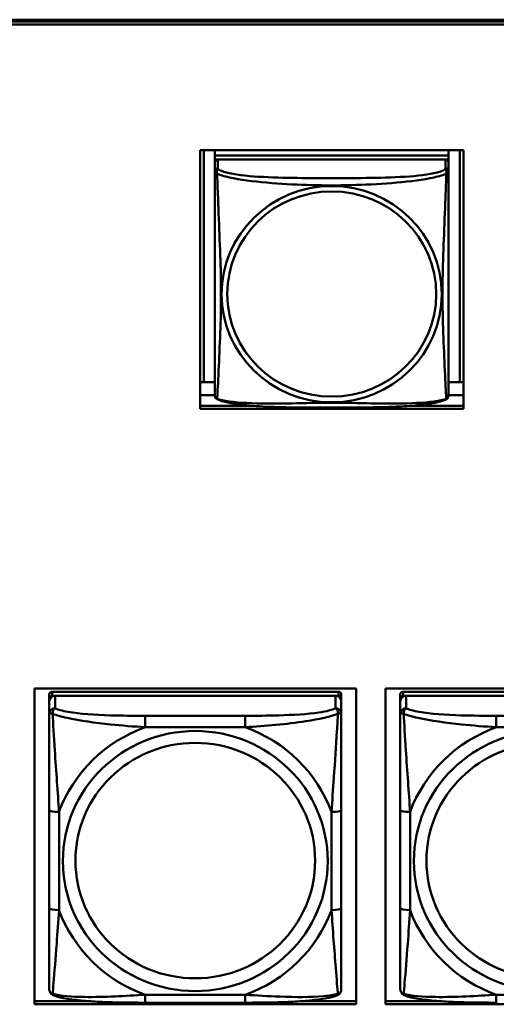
# Model space of a CAD drawing. Header units: inches. Extents: x 0.8 to 75.7, y -7.8 to 49.3.
# Tile 59 of 256: x 41.7 to 42.7, y 8.5 to 10.5. Entities that reach past the tile are written whole.
import ezdxf

# ---------------------------------------------------------------- set-up
doc = ezdxf.new("R2010")
doc.units = ezdxf.units.IN
doc.header["$MEASUREMENT"] = 0
doc.layers.add('Visible Edges(ROSSANSI)', color=7, linetype='Continuous', lineweight=50)
doc.layers.add('Visible Tangent Edges(ROSSANSI)', color=7, linetype='Continuous', lineweight=50)

msp = doc.modelspace()

# ---------------------------------------------------------------- linework, layer by layer
at = {"layer": 'Visible Edges(ROSSANSI)'}
for p, q in [((33.0242, 10.477), (56.0803, 10.477)), ((33.0242, 10.4732), (56.0803, 10.4732)), ((56.0803, 10.4732), (33.0242, 10.4732)), ((56.0803, 10.4672), (33.0242, 10.4672)), ((42.0766, 9.6901), (42.0766, 10.2128)), ((42.0766, 10.2128), (42.609, 10.2128)), ((42.0839, 9.7437), (42.0839, 10.2128)), ((42.1066, 10.2128), (42.1066, 10.2024)), ((42.579, 10.2024), (42.1066, 10.2024)), ((42.1066, 10.2024), (42.1066, 10.1942)), ((42.1066, 10.2024), (42.579, 10.2024)), ((42.1066, 10.2024), (42.1066, 10.2024)), ((42.579, 10.2128), (42.579, 10.2024)), ((42.579, 10.2024), (42.579, 10.1942)), ((42.579, 10.2024), (42.579, 10.2024)), ((42.6016, 10.2128), (42.6016, 9.7437)), ((42.609, 10.2128), (42.609, 9.6901)), ((42.1066, 10.1885), (42.1066, 10.1942)), ((42.1066, 10.1942), (42.1124, 10.1942)), ((42.1066, 10.1884), (42.1066, 10.1707)), ((42.5731, 10.1942), (42.1125, 10.1942)), ((42.5732, 10.1942), (42.579, 10.1942)), ((42.579, 10.1942), (42.579, 10.1884)), ((42.579, 10.1707), (42.579, 10.1884)), ((42.1066, 10.1708), (42.1066, 10.1709)), ((42.1066, 10.1705), (42.1066, 10.1705)), ((42.0839, 9.7437), (42.0766, 9.744)), ((42.1066, 9.7437), (42.0839, 9.7437)), ((42.6016, 9.7437), (42.579, 9.7437)), ((42.6016, 9.7437), (42.609, 9.744)), ((42.1066, 9.718), (42.0766, 9.718)), ((42.609, 9.718), (42.579, 9.718)), ((42.0766, 9.6962), (42.1835, 9.6962)), ((42.609, 9.6901), (42.0766, 9.6901)), ((42.5022, 9.6962), (42.609, 9.6962)), ((41.7414, 8.4858), (41.7414, 9.1245)), ((41.7414, 9.1245), (42.392, 9.1245)), ((42.392, 9.1245), (42.392, 8.4858)), ((42.4514, 8.4858), (42.4514, 9.1245)), ((42.4514, 9.1245), (43.102, 9.1245)), ((41.7715, 9.1121), (41.7715, 9.1038)), ((41.7715, 9.0981), (41.7715, 9.1038)), ((42.3562, 9.1179), (41.7774, 9.1179)), ((41.7774, 9.1096), (42.3562, 9.1096)), ((42.3503, 9.1096), (41.7833, 9.1096)), ((42.3621, 9.1038), (42.3621, 9.1121)), ((42.3621, 9.1038), (42.3621, 9.0981)), ((42.4815, 9.1121), (42.4815, 9.1038)), ((42.4815, 9.0981), (42.4815, 9.1038)), ((43.0662, 9.1179), (42.4874, 9.1179)), ((42.4874, 9.1096), (43.0662, 9.1096)), ((43.0603, 9.1096), (42.4933, 9.1096)), ((41.7715, 9.0981), (41.7715, 9.0731)), ((42.3621, 9.0731), (42.3621, 9.0981)), ((42.4815, 9.0981), (42.4815, 9.0731)), ((41.7715, 8.8787), (41.7715, 8.6801)), ((42.3621, 8.6801), (42.3621, 8.8787)), ((42.4815, 8.8787), (42.4815, 8.6801)), ((41.7414, 8.4919), (41.8554, 8.4919)), ((42.392, 8.4858), (41.7414, 8.4858)), ((42.1679, 8.4891), (41.9656, 8.4891)), ((42.2781, 8.4919), (42.392, 8.4919)), ((42.4514, 8.4919), (42.5654, 8.4919)), ((43.102, 8.4858), (42.4514, 8.4858))]:
    msp.add_line(p, q, dxfattribs=at)
for centre, major_axis, start_param, end_param in [((42.1125, 10.1884), (-0.00591, 0), 4.712389, 6.283185), ((42.5731, 10.1884), (0.00591, 0), 0, 1.570796), ((41.7774, 9.1121), (-0.00591, 0), 4.712389, 6.283185), ((41.7833, 9.0981), (-0.0118, 0), 4.712389, 6.283185), ((41.7774, 9.1038), (-0.00591, 0), 4.712389, 6.283185), ((42.3503, 9.0981), (0.0118, 0), 0, 1.570796), ((42.3562, 9.1121), (0.00591, 0), 0, 1.570796), ((42.3562, 9.1038), (0.00591, 0), 0, 1.570796), ((42.4874, 9.1121), (-0.00591, 0), 4.712389, 6.283185), ((42.4933, 9.0981), (-0.0118, 0), 4.712389, 6.283185), ((42.4874, 9.1038), (-0.00591, 0), 4.712389, 6.283185)]:
    msp.add_ellipse(centre, major_axis=major_axis, ratio=0.981793, start_param=start_param, end_param=end_param, dxfattribs=at)
for points, knots in [([(42.1066, 10.1707), (42.1066, 10.1675), (42.1066, 10.1543), (42.1066, 10.1275), (42.1066, 10.1101), (42.1066, 10.1049)], [0.3257308, 0.3257308, 0.3257308, 0.3257308, 0.4265607, 0.5273906, 0.5696181, 0.5696181, 0.5696181, 0.5696181]), ([(42.579, 10.0772), (42.579, 10.0921), (42.579, 10.1194), (42.579, 10.1542), (42.579, 10.1675), (42.579, 10.1707)], [1.4210797, 1.4210797, 1.4210797, 1.4210797, 1.5356898, 1.6365197, 1.7373496, 1.7373496, 1.7373496, 1.7373496]), ([(42.1066, 9.7557), (42.1066, 9.7672), (42.1066, 9.7802), (42.1066, 9.8105), (42.1066, 9.8282), (42.1066, 9.8781), (42.1066, 9.911), (42.1066, 9.9699), (42.1066, 9.9961), (42.1066, 10.0501), (42.1066, 10.0788), (42.1066, 10.1049)], [0, 0, 0, 0, 0.1149805, 0.1149805, 0.2563588, 0.2563588, 0.510689, 0.510689, 0.7126146, 0.7126146, 0.9227352, 0.9227352, 0.9227352, 0.9227352]), ([(42.579, 10.0772), (42.579, 10.0575), (42.579, 10.0372), (42.579, 9.9899), (42.579, 9.9628), (42.579, 9.9067), (42.579, 9.8777), (42.579, 9.8201), (42.579, 9.7907), (42.579, 9.7661)], [0, 0, 0, 0, 0.1521476, 0.1521476, 0.3615771, 0.3615771, 0.5863616, 0.5863616, 0.8171616, 0.8171616, 0.8171616, 0.8171616]), ([(42.579, 9.7178), (42.579, 9.7195), (42.579, 9.722), (42.579, 9.7403), (42.579, 9.7579), (42.579, 9.7661)], [0.3525676, 0.3525676, 0.3525676, 0.3525676, 0.4265607, 0.5273906, 0.6043474, 0.6043474, 0.6043474, 0.6043474]), ([(42.1066, 9.7557), (42.1066, 9.7514), (42.1066, 9.7378), (42.1066, 9.7219), (42.1066, 9.7195), (42.1066, 9.7178)], [1.4921516, 1.4921516, 1.4921516, 1.4921516, 1.5356898, 1.6365197, 1.7105064, 1.7105064, 1.7105064, 1.7105064]), ([(42.1067, 9.7157), (42.1067, 9.7161), (42.1066, 9.7165), (42.1066, 9.7171), (42.1066, 9.7174), (42.1066, 9.7177), (42.1066, 9.7177), (42.1066, 9.7177), (42.1066, 9.7178), (42.1066, 9.7178), (42.1066, 9.7178), (42.1066, 9.7178), (42.1066, 9.7178), (42.1066, 9.7178), (42.1066, 9.7178), (42.1066, 9.7178)], [0, 0, 0, 0, 0.002814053, 0.002814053, 0.004923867, 0.004923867, 0.005121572, 0.005121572, 0.005195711, 0.005195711, 0.00523086, 0.00523086, 0.005248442, 0.005248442, 0.00525914, 0.00525914, 0.00525914, 0.00525914]), ([(42.579, 9.7185), (42.579, 9.7183), (42.579, 9.7181), (42.579, 9.7179), (42.579, 9.7179), (42.579, 9.7178), (42.579, 9.7178), (42.579, 9.7178), (42.579, 9.7178), (42.579, 9.7178), (42.579, 9.7178), (42.579, 9.7178), (42.579, 9.7178), (42.579, 9.7178), (42.579, 9.7164), (42.5789, 9.7157)], [0, 0, 0, 0, 0.01376947, 0.01376947, 0.02049948, 0.02049948, 0.02378019, 0.02378019, 0.0253787, 0.0253787, 0.02597814, 0.02597814, 0.02600242, 0.02600242, 0.03134028, 0.03134028, 0.03134028, 0.03134028]), ([(42.579, 9.7178), (42.579, 9.7178), (42.579, 9.7178), (42.579, 9.7178), (42.579, 9.7178), (42.579, 9.7178), (42.579, 9.7178), (42.579, 9.7178), (42.579, 9.7178), (42.579, 9.7178), (42.579, 9.7178), (42.579, 9.7178), (42.579, 9.7178), (42.579, 9.7178), (42.579, 9.7178), (42.579, 9.7178), (42.579, 9.7177), (42.579, 9.7175), (42.579, 9.7174), (42.579, 9.7167), (42.5789, 9.7162), (42.5789, 9.7157)], [0, 0, 0, 0, 0.000069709, 0.000069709, 0.000139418, 0.000139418, 0.000278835, 0.000278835, 0.000348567, 0.000348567, 0.000384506, 0.000384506, 0.000401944, 0.000401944, 0.000436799, 0.000436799, 0.000566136, 0.000566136, 0.001945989, 0.001945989, 0.005629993, 0.005629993, 0.005629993, 0.005629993]), ([(42.1108, 9.7097), (42.1098, 9.7102), (42.109, 9.711), (42.1077, 9.7126), (42.1074, 9.7134), (42.1071, 9.7142), (42.1071, 9.7143), (42.107, 9.7144)], [0, 0, 0, 0, 0.01399503, 0.01399503, 0.02853092, 0.02853092, 0.03046536, 0.03046536, 0.03046536, 0.03046536]), ([(42.5747, 9.7097), (42.5677, 9.706), (42.5589, 9.7037), (42.5384, 9.6999), (42.5271, 9.6984), (42.502, 9.696), (42.4878, 9.6951), (42.4532, 9.6935), (42.4325, 9.6931), (42.3737, 9.6924), (42.3356, 9.6924), (42.2659, 9.6928), (42.2338, 9.6932), (42.1858, 9.6958), (42.1686, 9.6972), (42.146, 9.7002), (42.139, 9.7013), (42.124, 9.7045), (42.1168, 9.7065), (42.1108, 9.7097)], [0, 0, 0, 0, 0.111794, 0.111794, 0.213129, 0.213129, 0.32561, 0.32561, 0.483625, 0.483625, 0.773884, 0.773884, 1.015019, 1.015019, 1.153524, 1.153524, 1.222431, 1.222431, 1.317384, 1.317384, 1.317384, 1.317384]), ([(42.5786, 9.7147), (42.5785, 9.7142), (42.5783, 9.7136), (42.5777, 9.7125), (42.5773, 9.7118), (42.5763, 9.7106), (42.5755, 9.7101), (42.5748, 9.7097)], [0.00960018, 0.00960018, 0.00960018, 0.00960018, 0.02025308, 0.02025308, 0.03091864, 0.03091864, 0.04195142, 0.04195142, 0.04195142, 0.04195142]), ([(41.7715, 9.0731), (41.7715, 9.064), (41.7715, 9.0488), (41.7715, 9.0316), (41.7715, 9.0052), (41.7715, 8.9749), (41.7715, 8.9455), (41.7715, 8.9231), (41.7715, 8.9007), (41.7715, 8.8787)], [-0.7968224, -0.7968224, -0.7968224, -0.7968224, -0.6514613, -0.6514613, -0.6514613, -0.427691, -0.427691, -0.427691, -0.2569517, -0.2569517, -0.2569517, -0.2569517]), ([(42.3621, 8.8787), (42.3621, 8.9019), (42.3621, 8.9256), (42.3621, 8.9493), (42.3621, 8.9804), (42.3621, 9.0127), (42.3621, 9.0395), (42.3621, 9.0534), (42.3621, 9.0654), (42.3621, 9.0731)], [0.2569537, 0.2569537, 0.2569537, 0.2569537, 0.4371919, 0.4371919, 0.4371919, 0.6739428, 0.6739428, 0.6739428, 0.7963818, 0.7963818, 0.7963818, 0.7963818]), ([(42.4815, 9.0731), (42.4815, 9.064), (42.4815, 9.0488), (42.4815, 9.0316), (42.4815, 9.0052), (42.4815, 8.9749), (42.4815, 8.9455), (42.4815, 8.9231), (42.4815, 8.9007), (42.4815, 8.8787)], [-0.7968224, -0.7968224, -0.7968224, -0.7968224, -0.6514613, -0.6514613, -0.6514613, -0.427691, -0.427691, -0.427691, -0.2569517, -0.2569517, -0.2569517, -0.2569517]), ([(41.7715, 8.6801), (41.7715, 8.6568), (41.7715, 8.6335), (41.7715, 8.6113), (41.7715, 8.5821), (41.7715, 8.5538), (41.7715, 8.5349), (41.7715, 8.5252), (41.7715, 8.5184), (41.7715, 8.5165)], [0.2569537, 0.2569537, 0.2569537, 0.2569537, 0.4371919, 0.4371919, 0.4371919, 0.6739428, 0.6739428, 0.6739428, 0.7963818, 0.7963818, 0.7963818, 0.7963818]), ([(42.3621, 8.5165), (42.3621, 8.5187), (42.3621, 8.5279), (42.3621, 8.5407), (42.3621, 8.5602), (42.3621, 8.5871), (42.3621, 8.6148), (42.3621, 8.636), (42.3621, 8.6581), (42.3621, 8.6801)], [-0.7968224, -0.7968224, -0.7968224, -0.7968224, -0.6514613, -0.6514613, -0.6514613, -0.427691, -0.427691, -0.427691, -0.2569517, -0.2569517, -0.2569517, -0.2569517]), ([(42.4815, 8.6801), (42.4815, 8.6568), (42.4815, 8.6335), (42.4815, 8.6113), (42.4815, 8.5821), (42.4815, 8.5538), (42.4815, 8.5349), (42.4815, 8.5252), (42.4815, 8.5184), (42.4815, 8.5165)], [0.2569537, 0.2569537, 0.2569537, 0.2569537, 0.4371919, 0.4371919, 0.4371919, 0.6739428, 0.6739428, 0.6739428, 0.7963818, 0.7963818, 0.7963818, 0.7963818]), ([(41.7796, 8.5042), (41.7785, 8.5047), (41.7774, 8.5053), (41.7754, 8.5068), (41.7746, 8.5078), (41.7732, 8.5097), (41.7727, 8.5107), (41.772, 8.5126), (41.7718, 8.5135), (41.7716, 8.5151), (41.7715, 8.5159), (41.7715, 8.5165)], [0.02510739, 0.02510739, 0.02510739, 0.02510739, 0.03073999, 0.03073999, 0.03637259, 0.03637259, 0.0420052, 0.0420052, 0.0476378, 0.0476378, 0.0532704, 0.0532704, 0.0532704, 0.0532704]), ([(41.9656, 8.4891), (41.9521, 8.4891), (41.9384, 8.4892), (41.9112, 8.4895), (41.8976, 8.4899), (41.8707, 8.4909), (41.8574, 8.4916), (41.8317, 8.4938), (41.8196, 8.4951), (41.7975, 8.4987), (41.788, 8.5007), (41.7796, 8.5042)], [0.2569517, 0.2569517, 0.2569517, 0.2569517, 0.3597049, 0.3597049, 0.4624581, 0.4624581, 0.5652112, 0.5652112, 0.6679644, 0.6679644, 0.7707176, 0.7707176, 0.7707176, 0.7707176]), ([(42.354, 8.5042), (42.3456, 8.5007), (42.3361, 8.4987), (42.314, 8.4951), (42.3019, 8.4938), (42.2762, 8.4916), (42.2629, 8.4909), (42.236, 8.4899), (42.2224, 8.4895), (42.1951, 8.4892), (42.1815, 8.4891), (42.1679, 8.4891)], [-0.7703505, -0.7703505, -0.7703505, -0.7703505, -0.6676711, -0.6676711, -0.5649918, -0.5649918, -0.4623124, -0.4623124, -0.3596331, -0.3596331, -0.2569537, -0.2569537, -0.2569537, -0.2569537]), ([(42.354, 8.5042), (42.3551, 8.5047), (42.3562, 8.5053), (42.3581, 8.5068), (42.359, 8.5078), (42.3604, 8.5097), (42.3609, 8.5107), (42.3616, 8.5126), (42.3618, 8.5135), (42.362, 8.5151), (42.3621, 8.5159), (42.3621, 8.5165)], [0.02510739, 0.02510739, 0.02510739, 0.02510739, 0.03073999, 0.03073999, 0.03637259, 0.03637259, 0.0420052, 0.0420052, 0.0476378, 0.0476378, 0.0532704, 0.0532704, 0.0532704, 0.0532704]), ([(42.4896, 8.5042), (42.4885, 8.5047), (42.4874, 8.5053), (42.4854, 8.5068), (42.4846, 8.5078), (42.4832, 8.5097), (42.4827, 8.5107), (42.482, 8.5126), (42.4818, 8.5135), (42.4816, 8.5151), (42.4815, 8.5159), (42.4815, 8.5165)], [0.02510739, 0.02510739, 0.02510739, 0.02510739, 0.03073999, 0.03073999, 0.03637259, 0.03637259, 0.0420052, 0.0420052, 0.0476378, 0.0476378, 0.0532704, 0.0532704, 0.0532704, 0.0532704]), ([(42.6756, 8.4891), (42.6621, 8.4891), (42.6484, 8.4892), (42.6212, 8.4895), (42.6076, 8.4899), (42.5807, 8.4909), (42.5674, 8.4916), (42.5417, 8.4938), (42.5296, 8.4951), (42.5075, 8.4987), (42.498, 8.5007), (42.4896, 8.5042)], [0.2569517, 0.2569517, 0.2569517, 0.2569517, 0.3597049, 0.3597049, 0.4624581, 0.4624581, 0.5652112, 0.5652112, 0.6679644, 0.6679644, 0.7707176, 0.7707176, 0.7707176, 0.7707176])]:
    msp.add_open_spline(points, degree=3, knots=knots, dxfattribs=at)
for points in [[(42.1066, 9.7178), (42.1066, 9.718), (42.1066, 9.718), (42.1066, 9.7185)], [(42.1108, 9.7097), (42.1108, 9.7097), (42.1108, 9.7097), (42.1108, 9.7097)], [(42.5748, 9.7097), (42.5748, 9.7097), (42.5748, 9.7097), (42.5748, 9.7097)], [(42.5789, 9.7159), (42.5789, 9.7158), (42.5788, 9.7157), (42.5788, 9.7157)]]:
    msp.add_open_spline(points, degree=3, dxfattribs=at)
at = {"layer": 'Visible Tangent Edges(ROSSANSI)'}
for p, q in [((42.1125, 10.1765), (42.1125, 10.1942)), ((42.5731, 10.1942), (42.5731, 10.1765)), ((41.7774, 9.1096), (41.7774, 9.1179)), ((41.7833, 9.0847), (41.7833, 9.1096)), ((42.3503, 9.1096), (42.3503, 9.0847)), ((42.3562, 9.1179), (42.3562, 9.1096)), ((42.4874, 9.1096), (42.4874, 9.1179)), ((42.4933, 9.0847), (42.4933, 9.1096)), ((41.9656, 9.0693), (41.9656, 9.0462)), ((42.1679, 9.0693), (41.9656, 9.0693)), ((42.1679, 9.0693), (42.1679, 9.0462)), ((42.6756, 9.0693), (42.6756, 9.0462)), ((42.8779, 9.0693), (42.6756, 9.0693)), ((41.9656, 9.0462), (42.1679, 9.0462)), ((42.6756, 9.0462), (42.8779, 9.0462)), ((41.7912, 8.6763), (41.7912, 8.8749)), ((42.3424, 8.8749), (42.3424, 8.6763)), ((42.5012, 8.6763), (42.5012, 8.8749)), ((42.1679, 8.5051), (41.9656, 8.5051)), ((41.9656, 8.4891), (41.9656, 8.5051)), ((42.1679, 8.4891), (42.1679, 8.5051)), ((42.8779, 8.5051), (42.6756, 8.5051)), ((42.6756, 8.4891), (42.6756, 8.5051))]:
    msp.add_line(p, q, dxfattribs=at)
for centre, major_axis, ratio, start_param, end_param in [((42.1125, 10.1707), (-0.00591, 0), 0.981793, 4.712389, 6.283185), ((42.5731, 10.1707), (0.00591, 0), 0.981793, 0, 1.570796), ((41.7833, 9.0731), (-0.0118, 0), 0.981793, 4.712389, 6.283185), ((42.3503, 9.0731), (0.0118, 0), 0.981793, 0, 1.570796), ((42.4933, 9.0731), (-0.0118, 0), 0.981793, 4.712389, 6.283185), ((42.0668, 8.7756), (-0.2936, 0), 0.981793, 5.064156, 5.931419), ((42.0668, 8.7756), (0.2936, 0), 0.981793, 0.351767, 1.21903), ((42.7768, 8.7756), (-0.2936, 0), 0.981793, 5.064156, 5.931419), ((41.7912, 8.8787), (-0.0197, 0), 0.189952, 0, 1.570796), ((42.3424, 8.8787), (0.0197, 0), 0.189952, 4.712389, 6.283185), ((42.5012, 8.8787), (-0.0197, 0), 0.189952, 0, 1.570796), ((41.7912, 8.6801), (-0.0197, 0), 0.189952, 0, 1.570796), ((42.0668, 8.7756), (-0.2936, 0), 0.981793, 0.351767, 1.21903), ((42.0668, 8.7756), (0.2936, 0), 0.981793, 5.064156, 5.931419), ((42.3424, 8.6801), (0.0197, 0), 0.189952, 4.712389, 6.283185), ((42.5012, 8.6801), (-0.0197, 0), 0.189952, 0, 1.570796), ((42.7768, 8.7756), (-0.2936, 0), 0.981793, 0.351767, 1.21903)]:
    msp.add_ellipse(centre, major_axis=major_axis, ratio=ratio, start_param=start_param, end_param=end_param, dxfattribs=at)
for centre, major_axis in [((42.3428, 9.922), (-0.2227, 0)), ((42.3428, 9.9222), (-0.2113, 0)), ((42.0668, 8.7756), (-0.2678, 0)), ((42.7768, 8.7756), (-0.2678, 0)), ((42.0668, 8.7764), (-0.2424, 0)), ((42.7768, 8.7764), (-0.2424, 0))]:
    msp.add_ellipse(centre, major_axis=major_axis, ratio=0.981793, dxfattribs=at)
for points, knots in [([(42.1111, 10.1655), (42.1111, 10.1655), (42.1111, 10.1655), (42.1099, 10.172), (42.112, 10.1744), (42.1125, 10.1765)], [-0.00025532, -0.00025532, -0.00025532, -0.00025532, 0, 0, 0.0844808, 0.0844808, 0.0844808, 0.0844808]), ([(42.5731, 10.1765), (42.5724, 10.174), (42.564, 10.1691), (42.5264, 10.1615), (42.4617, 10.1573), (42.3825, 10.1565), (42.3031, 10.1566), (42.2235, 10.1573), (42.1592, 10.1615), (42.1217, 10.1691), (42.1132, 10.174), (42.1125, 10.1765)], [0.325731, 0.325731, 0.325731, 0.325731, 0.426561, 0.527391, 0.72905, 0.93071, 1.13237, 1.33403, 1.53569, 1.63652, 1.73735, 1.73735, 1.73735, 1.73735]), ([(42.5731, 10.1765), (42.5736, 10.1744), (42.5756, 10.172), (42.5745, 10.1655), (42.5745, 10.1655), (42.5745, 10.1655)], [-0.0844808, -0.0844808, -0.0844808, -0.0844808, 0, 0, 0.00025611, 0.00025611, 0.00025611, 0.00025611]), ([(42.1066, 10.1707), (42.1066, 10.1691), (42.1067, 10.1689), (42.1111, 10.1655), (42.1111, 10.1655), (42.1111, 10.1655)], [-0.0844808, -0.0844808, -0.0844808, -0.0844808, 0, 0, 0.00025915, 0.00025915, 0.00025915, 0.00025915]), ([(42.1111, 9.7105), (42.1112, 9.7113), (42.1112, 9.7121), (42.1113, 9.7131), (42.1116, 9.7179), (42.1119, 9.7257), (42.1124, 9.7351), (42.1134, 9.7539), (42.1145, 9.779), (42.1157, 9.8048), (42.1168, 9.8305), (42.1179, 9.8567), (42.1184, 9.8828), (42.1189, 9.909), (42.1189, 9.935), (42.1184, 9.9614), (42.1179, 9.9879), (42.1168, 10.0147), (42.1157, 10.0427), (42.1146, 10.0706), (42.1134, 10.0995), (42.1124, 10.1252), (42.1119, 10.1381), (42.1116, 10.1501), (42.1113, 10.1598), (42.1112, 10.1618), (42.1112, 10.1637), (42.1111, 10.1655)], [-1.657268, -1.657268, -1.657268, -1.657268, -1.63652, -1.63652, -1.63652, -1.53569, -1.53569, -1.53569, -1.33403, -1.33403, -1.33403, -1.13237, -1.13237, -1.13237, -0.93071, -0.93071, -0.93071, -0.72905, -0.72905, -0.72905, -0.527391, -0.527391, -0.527391, -0.426561, -0.426561, -0.426561, -0.405807, -0.405807, -0.405807, -0.405807]), ([(42.1111, 10.1655), (42.1124, 10.1649), (42.1206, 10.1615), (42.1531, 10.1535), (42.2215, 10.1458), (42.303, 10.1418), (42.3825, 10.1418), (42.4637, 10.1458), (42.5325, 10.1535), (42.565, 10.1615), (42.5732, 10.1649), (42.5745, 10.1655)], [-1.657326, -1.657326, -1.657326, -1.657326, -1.63652, -1.53569, -1.33403, -1.13237, -0.93071, -0.72905, -0.527391, -0.426561, -0.405812, -0.405812, -0.405812, -0.405812]), ([(42.5745, 10.1654), (42.5744, 10.1637), (42.5741, 10.1526), (42.5728, 10.1138), (42.5698, 10.042), (42.5666, 9.9611), (42.5667, 9.883), (42.5698, 9.8042), (42.5728, 9.7414), (42.5741, 9.7162), (42.5744, 9.7113), (42.5745, 9.7105)], [-1.657326, -1.657326, -1.657326, -1.657326, -1.63652, -1.53569, -1.33403, -1.13237, -0.93071, -0.72905, -0.527391, -0.426561, -0.405812, -0.405812, -0.405812, -0.405812]), ([(42.5745, 10.1655), (42.5745, 10.1655), (42.5745, 10.1655), (42.5789, 10.1689), (42.579, 10.1691), (42.579, 10.1707)], [-0.00025352, -0.00025352, -0.00025352, -0.00025352, 0, 0, 0.0844808, 0.0844808, 0.0844808, 0.0844808]), ([(42.1111, 9.7105), (42.1111, 9.7105), (42.1111, 9.7105), (42.1081, 9.7113), (42.1071, 9.7135), (42.1067, 9.7157)], [-0.00026023, -0.00026023, -0.00026023, -0.00026023, 0, 0, 0.05743864, 0.05743864, 0.05743864, 0.05743864]), ([(42.1108, 9.7097), (42.1107, 9.7097), (42.1108, 9.71), (42.1111, 9.7105), (42.1111, 9.7105), (42.1111, 9.7105)], [-0.02254962, -0.02254962, -0.02254962, -0.02254962, 0, 0, 0.00025967, 0.00025967, 0.00025967, 0.00025967]), ([(42.5744, 9.7105), (42.5732, 9.71), (42.565, 9.7073), (42.5324, 9.7018), (42.4641, 9.7), (42.3825, 9.7022), (42.3031, 9.7022), (42.2219, 9.7), (42.153, 9.7018), (42.1206, 9.7073), (42.1124, 9.71), (42.1111, 9.7105)], [-1.657325, -1.657325, -1.657325, -1.657325, -1.63652, -1.53569, -1.33403, -1.13237, -0.93071, -0.72905, -0.527391, -0.426561, -0.405811, -0.405811, -0.405811, -0.405811]), ([(42.5788, 9.7157), (42.5785, 9.7135), (42.5775, 9.7113), (42.5745, 9.7105), (42.5745, 9.7105), (42.5745, 9.7105)], [-0.05744631, -0.05744631, -0.05744631, -0.05744631, 0, 0, 0.00025622, 0.00025622, 0.00025622, 0.00025622]), ([(42.5745, 9.7105), (42.5745, 9.7105), (42.5745, 9.7105), (42.5748, 9.71), (42.5749, 9.7097), (42.5748, 9.7097)], [-0.00025371, -0.00025371, -0.00025371, -0.00025371, 0, 0, 0.02254963, 0.02254963, 0.02254963, 0.02254963]), ([(41.7784, 9.0732), (41.7783, 9.0743), (41.7784, 9.0753), (41.7786, 9.0774), (41.7788, 9.0783), (41.7793, 9.0798), (41.7795, 9.0803), (41.7798, 9.081), (41.7799, 9.0812), (41.7802, 9.0818), (41.7804, 9.0821), (41.781, 9.0829), (41.7814, 9.0833), (41.7823, 9.0841), (41.7828, 9.0845), (41.7833, 9.0847)], [-0.00023197, -0.00023197, -0.00023197, -0.00023197, 0.00913095, 0.00913095, 0.01983142, 0.01983142, 0.02651922, 0.02651922, 0.02986312, 0.02986312, 0.03521335, 0.03521335, 0.04377373, 0.04377373, 0.0532704, 0.0532704, 0.0532704, 0.0532704]), ([(41.9656, 9.0693), (41.942, 9.0693), (41.918, 9.0694), (41.8946, 9.0702), (41.8639, 9.0712), (41.8331, 9.0731), (41.8098, 9.0771), (41.7978, 9.0792), (41.7882, 9.0818), (41.7833, 9.0847)], [0.2569537, 0.2569537, 0.2569537, 0.2569537, 0.4371919, 0.4371919, 0.4371919, 0.6739428, 0.6739428, 0.6739428, 0.7963818, 0.7963818, 0.7963818, 0.7963818]), ([(42.3503, 9.0847), (42.3445, 9.0813), (42.332, 9.0783), (42.3168, 9.076), (42.2934, 9.0726), (42.2643, 9.0709), (42.2352, 9.0701), (42.213, 9.0694), (42.1903, 9.0693), (42.1679, 9.0693)], [-0.7968224, -0.7968224, -0.7968224, -0.7968224, -0.6514613, -0.6514613, -0.6514613, -0.427691, -0.427691, -0.427691, -0.2569517, -0.2569517, -0.2569517, -0.2569517]), ([(42.3503, 9.0847), (42.3508, 9.0845), (42.3513, 9.0841), (42.3522, 9.0833), (42.3526, 9.0829), (42.3531, 9.0821), (42.3533, 9.0818), (42.3537, 9.0812), (42.3538, 9.081), (42.3541, 9.0803), (42.3543, 9.0798), (42.3547, 9.0783), (42.3549, 9.0774), (42.3552, 9.0753), (42.3552, 9.0743), (42.3552, 9.0732)], [-0.0532704, -0.0532704, -0.0532704, -0.0532704, -0.04377373, -0.04377373, -0.03521335, -0.03521335, -0.02986312, -0.02986312, -0.02651922, -0.02651922, -0.01983142, -0.01983142, -0.00913095, -0.00913095, 0.00023197, 0.00023197, 0.00023197, 0.00023197]), ([(42.4884, 9.0732), (42.4883, 9.0743), (42.4884, 9.0753), (42.4886, 9.0774), (42.4888, 9.0783), (42.4893, 9.0798), (42.4895, 9.0803), (42.4898, 9.081), (42.4899, 9.0812), (42.4902, 9.0818), (42.4904, 9.0821), (42.491, 9.0829), (42.4914, 9.0833), (42.4923, 9.0841), (42.4928, 9.0845), (42.4933, 9.0847)], [-0.00023197, -0.00023197, -0.00023197, -0.00023197, 0.00913095, 0.00913095, 0.01983142, 0.01983142, 0.02651922, 0.02651922, 0.02986312, 0.02986312, 0.03521335, 0.03521335, 0.04377373, 0.04377373, 0.0532704, 0.0532704, 0.0532704, 0.0532704]), ([(42.6756, 9.0693), (42.652, 9.0693), (42.628, 9.0694), (42.6046, 9.0702), (42.5739, 9.0712), (42.5431, 9.0731), (42.5198, 9.0771), (42.5078, 9.0792), (42.4982, 9.0818), (42.4933, 9.0847)], [0.2569537, 0.2569537, 0.2569537, 0.2569537, 0.4371919, 0.4371919, 0.4371919, 0.6739428, 0.6739428, 0.6739428, 0.7963818, 0.7963818, 0.7963818, 0.7963818]), ([(41.7715, 9.0731), (41.7715, 9.0734), (41.7716, 9.0736), (41.7718, 9.074), (41.772, 9.0741), (41.7724, 9.0742), (41.7726, 9.0743), (41.7729, 9.0743), (41.773, 9.0743), (41.7734, 9.0744), (41.7737, 9.0743), (41.7747, 9.0742), (41.7753, 9.0741), (41.7768, 9.0737), (41.7775, 9.0735), (41.7784, 9.0732)], [-0.0532704, -0.0532704, -0.0532704, -0.0532704, -0.04377373, -0.04377373, -0.03521335, -0.03521335, -0.02986312, -0.02986312, -0.02651922, -0.02651922, -0.01983142, -0.01983142, -0.00913095, -0.00913095, 0.00023197, 0.00023197, 0.00023197, 0.00023197]), ([(41.7784, 9.0732), (41.786, 9.0703), (41.796, 9.0674), (41.8331, 9.0592), (41.8648, 9.055), (41.919, 9.0494), (41.9423, 9.0475), (41.9656, 9.0462)], [-0.7478145, -0.7478145, -0.7478145, -0.7478145, -0.6493253, -0.6493253, -0.427691, -0.427691, -0.2569537, -0.2569537, -0.2569537, -0.2569537]), ([(41.7912, 8.8749), (41.7888, 8.9146), (41.7855, 8.9568), (41.7809, 9.0268), (41.7793, 9.0542), (41.7784, 9.0732)], [0.2569517, 0.2569517, 0.2569517, 0.2569517, 0.5559983, 0.5559983, 0.7482818, 0.7482818, 0.7482818, 0.7482818]), ([(42.1679, 9.0462), (42.2084, 9.0485), (42.2508, 9.0523), (42.3164, 9.0624), (42.3409, 9.0674), (42.3552, 9.0732)], [0.2569517, 0.2569517, 0.2569517, 0.2569517, 0.5559983, 0.5559983, 0.7482818, 0.7482818, 0.7482818, 0.7482818]), ([(42.3552, 9.0732), (42.3547, 9.0633), (42.3541, 9.0512), (42.3516, 9.0091), (42.3493, 8.9759), (42.3454, 8.9209), (42.3438, 8.8978), (42.3424, 8.8749)], [-0.7478145, -0.7478145, -0.7478145, -0.7478145, -0.6493253, -0.6493253, -0.427691, -0.427691, -0.2569537, -0.2569537, -0.2569537, -0.2569537]), ([(42.3552, 9.0732), (42.3561, 9.0735), (42.3568, 9.0737), (42.3583, 9.0741), (42.3589, 9.0742), (42.3598, 9.0743), (42.3602, 9.0744), (42.3606, 9.0743), (42.3607, 9.0743), (42.361, 9.0743), (42.3612, 9.0742), (42.3616, 9.0741), (42.3617, 9.074), (42.362, 9.0736), (42.3621, 9.0734), (42.3621, 9.0731)], [-0.00023197, -0.00023197, -0.00023197, -0.00023197, 0.00913095, 0.00913095, 0.01983142, 0.01983142, 0.02651922, 0.02651922, 0.02986312, 0.02986312, 0.03521335, 0.03521335, 0.04377373, 0.04377373, 0.0532704, 0.0532704, 0.0532704, 0.0532704]), ([(42.4815, 9.0731), (42.4815, 9.0734), (42.4816, 9.0736), (42.4818, 9.074), (42.482, 9.0741), (42.4824, 9.0742), (42.4826, 9.0743), (42.4829, 9.0743), (42.483, 9.0743), (42.4834, 9.0744), (42.4837, 9.0743), (42.4847, 9.0742), (42.4853, 9.0741), (42.4868, 9.0737), (42.4875, 9.0735), (42.4884, 9.0732)], [-0.0532704, -0.0532704, -0.0532704, -0.0532704, -0.04377373, -0.04377373, -0.03521335, -0.03521335, -0.02986312, -0.02986312, -0.02651922, -0.02651922, -0.01983142, -0.01983142, -0.00913095, -0.00913095, 0.00023197, 0.00023197, 0.00023197, 0.00023197]), ([(42.4884, 9.0732), (42.496, 9.0703), (42.506, 9.0674), (42.5431, 9.0592), (42.5748, 9.055), (42.629, 9.0494), (42.6523, 9.0475), (42.6756, 9.0462)], [-0.7478145, -0.7478145, -0.7478145, -0.7478145, -0.6493253, -0.6493253, -0.427691, -0.427691, -0.2569537, -0.2569537, -0.2569537, -0.2569537]), ([(42.5012, 8.8749), (42.4988, 8.9146), (42.4955, 8.9568), (42.4909, 9.0268), (42.4893, 9.0542), (42.4884, 9.0732)], [0.2569517, 0.2569517, 0.2569517, 0.2569517, 0.5559983, 0.5559983, 0.7482818, 0.7482818, 0.7482818, 0.7482818]), ([(41.7784, 8.5069), (41.7789, 8.5119), (41.7795, 8.5195), (41.782, 8.5501), (41.7843, 8.5793), (41.7882, 8.6308), (41.7898, 8.6533), (41.7912, 8.6763)], [-0.7478145, -0.7478145, -0.7478145, -0.7478145, -0.6493253, -0.6493253, -0.427691, -0.427691, -0.2569537, -0.2569537, -0.2569537, -0.2569537]), ([(42.3424, 8.6763), (42.3448, 8.6366), (42.3481, 8.5955), (42.3527, 8.5366), (42.3543, 8.5161), (42.3552, 8.5069)], [0.2569517, 0.2569517, 0.2569517, 0.2569517, 0.5559983, 0.5559983, 0.7482818, 0.7482818, 0.7482818, 0.7482818]), ([(42.4884, 8.5069), (42.4889, 8.5119), (42.4895, 8.5195), (42.492, 8.5501), (42.4943, 8.5793), (42.4982, 8.6308), (42.4998, 8.6533), (42.5012, 8.6763)], [-0.7478145, -0.7478145, -0.7478145, -0.7478145, -0.6493253, -0.6493253, -0.427691, -0.427691, -0.2569537, -0.2569537, -0.2569537, -0.2569537]), ([(41.7784, 8.5069), (41.7775, 8.5071), (41.7768, 8.5075), (41.7753, 8.5083), (41.7747, 8.5088), (41.7737, 8.5098), (41.7734, 8.5102), (41.773, 8.5108), (41.7729, 8.511), (41.7726, 8.5116), (41.7724, 8.512), (41.772, 8.5129), (41.7718, 8.5136), (41.7716, 8.515), (41.7715, 8.5157), (41.7715, 8.5165)], [-0.00023197, -0.00023197, -0.00023197, -0.00023197, 0.00913095, 0.00913095, 0.01983142, 0.01983142, 0.02651922, 0.02651922, 0.02986312, 0.02986312, 0.03521335, 0.03521335, 0.04377373, 0.04377373, 0.0532704, 0.0532704, 0.0532704, 0.0532704]), ([(41.7796, 8.5042), (41.7794, 8.5043), (41.7792, 8.5044), (41.7788, 8.5047), (41.7786, 8.5051), (41.7784, 8.5059), (41.7783, 8.5063), (41.7784, 8.5069)], [-0.02510739, -0.02510739, -0.02510739, -0.02510739, -0.01983142, -0.01983142, -0.00913095, -0.00913095, 0.00023197, 0.00023197, 0.00023197, 0.00023197]), ([(41.9656, 8.5051), (41.9252, 8.5027), (41.8828, 8.5), (41.8171, 8.501), (41.7927, 8.5029), (41.7784, 8.5069)], [0.2569517, 0.2569517, 0.2569517, 0.2569517, 0.5559983, 0.5559983, 0.7482818, 0.7482818, 0.7482818, 0.7482818]), ([(42.3552, 8.5069), (42.3476, 8.5049), (42.3375, 8.5033), (42.3005, 8.5), (42.2688, 8.5002), (42.2145, 8.5023), (42.1913, 8.5036), (42.1679, 8.5051)], [-0.7478145, -0.7478145, -0.7478145, -0.7478145, -0.6493253, -0.6493253, -0.427691, -0.427691, -0.2569537, -0.2569537, -0.2569537, -0.2569537]), ([(42.3552, 8.5069), (42.3552, 8.5063), (42.3552, 8.5059), (42.3549, 8.5051), (42.3547, 8.5047), (42.3543, 8.5044), (42.3542, 8.5043), (42.354, 8.5042)], [-0.00023197, -0.00023197, -0.00023197, -0.00023197, 0.00913095, 0.00913095, 0.01983142, 0.01983142, 0.02510739, 0.02510739, 0.02510739, 0.02510739]), ([(42.3621, 8.5165), (42.3621, 8.5157), (42.362, 8.515), (42.3617, 8.5136), (42.3616, 8.5129), (42.3612, 8.512), (42.361, 8.5116), (42.3607, 8.511), (42.3606, 8.5108), (42.3602, 8.5102), (42.3598, 8.5098), (42.3589, 8.5088), (42.3583, 8.5083), (42.3568, 8.5075), (42.3561, 8.5071), (42.3552, 8.5069)], [-0.0532704, -0.0532704, -0.0532704, -0.0532704, -0.04377373, -0.04377373, -0.03521335, -0.03521335, -0.02986312, -0.02986312, -0.02651922, -0.02651922, -0.01983142, -0.01983142, -0.00913095, -0.00913095, 0.00023197, 0.00023197, 0.00023197, 0.00023197]), ([(42.4884, 8.5069), (42.4875, 8.5071), (42.4868, 8.5075), (42.4853, 8.5083), (42.4847, 8.5088), (42.4837, 8.5098), (42.4834, 8.5102), (42.483, 8.5108), (42.4829, 8.511), (42.4826, 8.5116), (42.4824, 8.512), (42.482, 8.5129), (42.4818, 8.5136), (42.4816, 8.515), (42.4815, 8.5157), (42.4815, 8.5165)], [-0.00023197, -0.00023197, -0.00023197, -0.00023197, 0.00913095, 0.00913095, 0.01983142, 0.01983142, 0.02651922, 0.02651922, 0.02986312, 0.02986312, 0.03521335, 0.03521335, 0.04377373, 0.04377373, 0.0532704, 0.0532704, 0.0532704, 0.0532704]), ([(42.4896, 8.5042), (42.4894, 8.5043), (42.4892, 8.5044), (42.4888, 8.5047), (42.4886, 8.5051), (42.4884, 8.5059), (42.4883, 8.5063), (42.4884, 8.5069)], [-0.02510739, -0.02510739, -0.02510739, -0.02510739, -0.01983142, -0.01983142, -0.00913095, -0.00913095, 0.00023197, 0.00023197, 0.00023197, 0.00023197]), ([(42.6756, 8.5051), (42.6352, 8.5027), (42.5928, 8.5), (42.5271, 8.501), (42.5027, 8.5029), (42.4884, 8.5069)], [0.2569517, 0.2569517, 0.2569517, 0.2569517, 0.5559983, 0.5559983, 0.7482818, 0.7482818, 0.7482818, 0.7482818])]:
    msp.add_open_spline(points, degree=3, knots=knots, dxfattribs=at)

doc.saveas('drawing.dxf')
